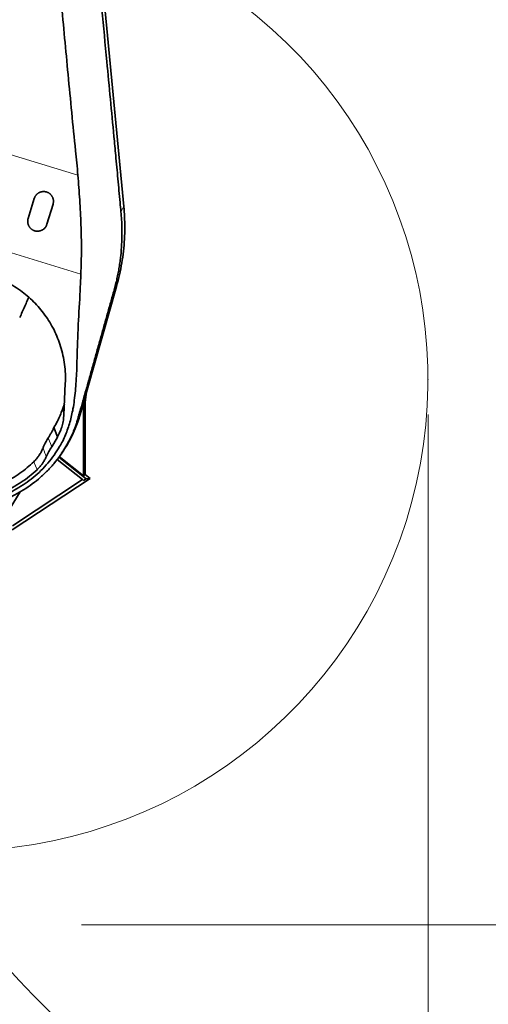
# Model space of a CAD drawing. Header units: millimetres. Extents: x 0 to 14900, y 0 to 10500.
# Tile 11 of 50: x 3845 to 4514, y 4431 to 5839. Entities that reach past the tile are written whole.
import ezdxf

# ---------------------------------------------------------------- set-up
doc = ezdxf.new("R2010")
doc.units = ezdxf.units.MM
doc.header["$LTSCALE"] = 25
doc.header["$PDSIZE"] = -1
doc.styles.add('SLDTEXTSTYLE0', font='TXT', dxfattribs={"width": 0.605})
doc.dimstyles.new('SLDDIMSTYLE0', dxfattribs={"dimtxt": 87.5, "dimasz": 87.5, "dimexe": 0, "dimexo": 0.0625, "dimgap": 21.875, "dimtad": 1, "dimdec": 0, "dimrnd": 1e-09, "dimzin": 12, "dimdsep": 46, "dimtxsty": 'SLDTEXTSTYLE0', "dimsah": 1, "dimcen": 0.09, "dimadec": 0, "dimazin": 3, "dimtfac": 1, "dimtofl": 0, "dimtmove": 0, "dimatfit": 3, "dimfxl": 1, "dimfrac": 2, "dimtolj": 1, "dimtzin": 12, "dimarcsym": 0})

# ---------------------------------------------------------------- blocks, each defined once
blk = doc.blocks.new('_D_2')
at = {"color": 7, "linetype": 'Continuous', "lineweight": 0}
for p, q in [((4428, 5274.6), (4428, 3674.6)), ((3433.9, 4045.8), (3433.9, 3674.6)), ((4428, 3712.1), (3433.9, 3712.1))]:
    blk.add_line(p, q, dxfattribs=at)
at = {"color": 7, "linetype": 'Continuous', "lineweight": 18}
for points in [[(3433.9, 3712.1), (3521.4, 3699.6), (3521.4, 3724.6)], [(4428, 3712.1), (4340.5, 3724.6), (4340.5, 3699.6)]]:
    blk.add_solid(points, dxfattribs=at)
at = {"color": 7, "linetype": 'Continuous', "lineweight": 18, "insert": (3830.7, 3824.9), "char_height": 87.5, "attachment_point": 1, "style": 'SLDTEXTSTYLE0'}
blk.add_mtext('994', dxfattribs=at)
blk = doc.blocks.new('_D_3')
at = {"color": 7, "linetype": 'Continuous', "lineweight": 0}
for p, q in [((6281.4, 5372.6), (6281.4, 3420.5)), ((3433.9, 4045.8), (3433.9, 3420.5)), ((6281.4, 3458), (3433.9, 3458))]:
    blk.add_line(p, q, dxfattribs=at)
at = {"color": 7, "linetype": 'Continuous', "lineweight": 18}
for points in [[(3433.9, 3458), (3521.4, 3445.5), (3521.4, 3470.5)], [(6281.4, 3458), (6193.9, 3470.5), (6193.9, 3445.5)]]:
    blk.add_solid(points, dxfattribs=at)
at = {"color": 7, "linetype": 'Continuous', "lineweight": 18, "insert": (4723.9, 3570.8), "char_height": 87.5, "attachment_point": 1, "style": 'SLDTEXTSTYLE0'}
blk.add_mtext('2848', dxfattribs=at)
blk = doc.blocks.new('_D_4')
at = {"color": 7, "linetype": 'Continuous', "lineweight": 0}
for p, q in [((3932.7, 4544.6), (6724.2, 4544.6)), ((6686.7, 4015.9), (6686.7, 4544.6)), ((4924.6, 4015.9), (6724.2, 4015.9))]:
    blk.add_line(p, q, dxfattribs=at)
at = {"color": 7, "linetype": 'Continuous', "lineweight": 18}
for points in [[(6686.7, 4544.6), (6674.2, 4457.1), (6699.2, 4457.1)], [(6686.7, 4015.9), (6699.2, 4103.4), (6674.2, 4103.4)]]:
    blk.add_solid(points, dxfattribs=at)
at = {"color": 7, "linetype": 'Continuous', "lineweight": 18, "insert": (6573.9, 4180), "char_height": 87.5, "attachment_point": 1, "rotation": 90, "style": 'SLDTEXTSTYLE0'}
blk.add_mtext('529', dxfattribs=at)
blk = doc.blocks.new('_D_5')
at = {"color": 7, "linetype": 'Continuous', "lineweight": 0}
for p, q in [((3803.9, 7856.4), (6724.2, 7856.4)), ((6686.7, 7856.4), (6686.7, 4544.6)), ((3932.7, 4544.6), (6724.2, 4544.6))]:
    blk.add_line(p, q, dxfattribs=at)
at = {"color": 7, "linetype": 'Continuous', "lineweight": 18}
for points in [[(6686.7, 7856.4), (6674.2, 7768.9), (6699.2, 7768.9)], [(6686.7, 4544.6), (6699.2, 4632.1), (6674.2, 4632.1)]]:
    blk.add_solid(points, dxfattribs=at)
at = {"color": 7, "linetype": 'Continuous', "lineweight": 18, "insert": (6573.9, 6066.8), "char_height": 87.5, "attachment_point": 1, "rotation": 90, "style": 'SLDTEXTSTYLE0'}
blk.add_mtext('3312', dxfattribs=at)

msp = doc.modelspace()

# ---------------------------------------------------------------- linework, layer by layer
at = {"color": 7, "linetype": 'Continuous', "lineweight": 35}
for p, q in [((3953.1810065, 5992.5923172), (3993.3335399, 5571.7705998)), ((3856.6109534, 5554.6049834), (3865.3821045, 5583.294126)), ((3892.1586377, 5575.1077183), (3883.3874865, 5546.4185756)), ((3982.9383263, 5457.6214403), (3930.8706303, 5274.3161789)), ((3909.7358105, 5318.8427461), (3907.6204409, 5274.105402)), ((3905.548425, 5281.6126001), (3908.3584662, 5289.7136881)), ((3935.8124999, 5291.6130292), (3935.8625367, 5291.8902751)), ((3935.8124999, 5186.4661696), (3935.8124999, 5291.6130292)), ((3937.9077461, 5291.4252017), (3935.8124999, 5291.6130292)), ((3937.9077461, 5291.4252017), (3937.9077461, 5188.817468)), ((3907.6204409, 5274.105402), (3907.2052496, 5268.4383342)), ((3898.7345675, 5242.609242), (3893.5138073, 5255.7767526)), ((3890.2847935, 5228.1680102), (3897.8813575, 5240.9839264)), ((3897.8813575, 5240.9839264), (3898.7345675, 5242.609242)), ((3882.5739903, 5214.0735949), (3882.5796281, 5214.0862002)), ((3897.8741849, 5210.0482684), (3934.0715295, 5181.2556004)), ((3939.551658, 5182.4539431), (3900.5271518, 5213.4954369)), ((3935.8124999, 5186.4661696), (3901.0226483, 5214.1392671)), ((3902.7064019, 5216.35884), (3904.5331899, 5218.96476)), ((3945.1905126, 5183.024494), (3833.8761232, 5109.3471069)), ((3935.7382004, 5179.9298706), (3939.551658, 5182.4539431)), ((3937.9077461, 5188.817468), (3935.8124999, 5186.4661696)), ((3937.9077461, 5188.817468), (3945.1905126, 5183.024494)), ((3945.1905126, 5183.024494), (3939.551658, 5182.4539431)), ((3934.0715295, 5181.2556004), (3834.2630897, 5115.1938352)), ((3934.0715295, 5181.2556004), (3935.7382004, 5179.9298706)), ((3845.0908284, 5163.70364), (3820.2461406, 5123.3191764))]:
    msp.add_line(p, q, dxfattribs=at)
at = {"color": 8, "linetype": 'Continuous', "lineweight": 18}
for p, q in [((3765.8675685, 5666.0718956), (3927.7393005, 5616.7128437)), ((3989.2771861, 5564.2981272), (3993.3335399, 5571.7705998)), ((3931.9584303, 5475.2190359), (3724.0115523, 5538.6276411)), ((3979.4554576, 5452.3056055), (3982.9383263, 5457.6214403)), ((3907.7469801, 5276.7815433), (3905.548425, 5281.6126001)), ((3928.3022639, 5270.3961311), (3930.8706303, 5274.3161789)), ((3890.2847935, 5228.1680102), (3885.4637975, 5241.0509699))]:
    msp.add_line(p, q, dxfattribs=at)
at = {"color": 7, "linetype": 'Continuous', "lineweight": 35, "flags": 128}
msp.add_lwpolyline([(3939.9863649, 5306.4082867), (3939.1935824, 5299.5897978), (3937.9077461, 5291.4252017)], dxfattribs=at)
at = {"color": 8, "linetype": 'Continuous', "lineweight": 18, "flags": 128}
msp.add_lwpolyline([(3864.5997717, 5206.8201864), (3866.9455055, 5201.1314575), (3868.864942, 5196.4766573), (3869.2897673, 5195.4464919)], dxfattribs=at)
at = {"color": 7, "linetype": 'Continuous', "lineweight": 18}
for centre, radius, start, end in [((3753.8725798, 5324.5923172), 2531.789341, 5, 155), ((3753.8725798, 5324.5923172), 674.1037546, 265.1673008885, 55.1673008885), ((4874.5916151, 5422.6425278), 1406.789341, 213.1733009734, 5)]:
    msp.add_arc(centre, radius, start, end, dxfattribs=at)
at = {"color": 7, "linetype": 'Continuous', "lineweight": 35}
for points, knots in [([(3906.739666, 6461.6764785), (3906.8684662, 6459.948548), (3907.1261324, 6456.4918052), (3907.6757169, 6449.842191), (3908.3936662, 6441.7891076), (3909.2753186, 6432.4093517), (3910.2054664, 6422.6534315), (3911.1474038, 6412.4814667), (3912.1580584, 6401.1420861), (3913.2015296, 6389.0429898), (3914.9796534, 6368.0530382), (3917.4294508, 6338.9420258), (3920.6384731, 6301.6054901), (3923.8848135, 6264.226011), (3927.1817297, 6226.8203106), (3930.5331912, 6189.4098597), (3933.9427302, 6151.9986498), (3937.4140131, 6114.592967), (3940.9275268, 6077.2487916), (3944.4596046, 6039.9692022), (3949.1724975, 5990.3257527), (3957.3668501, 5903.3668468), (3966.0833701, 5810.9419484), (3974.119277, 5725.4243582), (3978.3537916, 5680.7019945), (3981.9637357, 5642.7095384), (3984.3801934, 5616.9606233), (3986.4405525, 5594.5345353), (3987.8880601, 5578.8261431), (3988.8496382, 5568.7695876), (3989.2771861, 5564.2981272)], [0, 0, 0, 0, 0.0059260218, 0.0118550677, 0.0222611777, 0.0327327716, 0.0432083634, 0.0549428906, 0.0666781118, 0.081005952, 0.0953362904, 0.1368858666, 0.178444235, 0.2200376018, 0.2616473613, 0.3031999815, 0.3447787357, 0.3864329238, 0.4281064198, 0.4696563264, 0.5112068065, 0.5943059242, 0.7605041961, 0.8203727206, 0.8802429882, 0.9101718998, 0.9475858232, 0.9663025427, 0.985017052, 1, 1, 1, 1]), ([(3927.7393005, 5616.7128437), (3927.2488529, 5622.5367156), (3926.2679404, 5634.1846643), (3923.136206, 5663.9619108), (3918.8023481, 5706.0870362), (3912.1621512, 5777.1755608), (3903.8788141, 5864.8250945), (3894.0125368, 5966.7761669), (3884.6644998, 6066.5099638), (3878.358681, 6131.4812061), (3875.2057736, 6163.9668056)], [0, 0, 0, 0, 0.0318915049, 0.0637841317, 0.1633788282, 0.2629738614, 0.4533860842, 0.6437987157, 0.821899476, 1, 1, 1, 1]), ([(3927.7393005, 5616.7128437), (3928.1995422, 5610.7860463), (3929.1200185, 5598.9325417), (3930.3547859, 5581.1688703), (3931.3844803, 5563.4214982), (3932.1826773, 5545.6754229), (3932.6897295, 5527.972176), (3932.8128802, 5510.2957361), (3932.497733, 5492.688198), (3932.1382598, 5481.0440959), (3931.9584303, 5475.2190359)], [0, 0, 0, 0, 0.12399806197, 0.24799423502, 0.37255809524, 0.49711999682, 0.62238496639, 0.74764519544, 0.87375738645, 1, 1, 1, 1]), ([(3865.3821045, 5583.294126), (3865.4449712, 5583.490366), (3865.6270792, 5584.0588206), (3866.0007823, 5584.9782518), (3866.5351449, 5586.0407254), (3867.1676686, 5587.0665508), (3867.8840971, 5588.0307821), (3868.6736909, 5588.9229673), (3869.5324077, 5589.7430246), (3870.4702183, 5590.4968751), (3871.4649457, 5591.1635247), (3872.5020885, 5591.7374039), (3873.5775299, 5592.2202669), (3874.7044477, 5592.6155358), (3875.8557794, 5592.9111887), (3877.0162289, 5593.1067318), (3878.1825591, 5593.2050824), (3879.3675871, 5593.2051785), (3880.5439716, 5593.1046908), (3881.6973989, 5592.9077532), (3882.8257751, 5592.6177468), (3883.938976, 5592.2299701), (3885.0126441, 5591.7504762), (3886.0346807, 5591.1873123), (3887.0040235, 5590.5438923), (3887.9266318, 5589.813718), (3888.7830246, 5589.0092794), (3889.5642522, 5588.1417057), (3890.2701136, 5587.2142486), (3890.9029127, 5586.220268), (3891.4490353, 5585.1768056), (3891.9034249, 5584.0970853), (3892.2666392, 5582.984092), (3892.5381323, 5581.8320193), (3892.7107191, 5580.6609969), (3892.7836652, 5579.4852191), (3892.7588028, 5578.3071225), (3892.631542, 5577.1225034), (3892.4280741, 5576.0504648), (3892.2382054, 5575.3861222), (3892.1586377, 5575.1077183)], [0, 0, 0, 0, 0.014148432, 0.0409842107, 0.0680074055, 0.0956245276, 0.1234481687, 0.1501281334, 0.1769962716, 0.2044613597, 0.23213418, 0.2585241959, 0.2851001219, 0.3122649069, 0.3396341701, 0.3657788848, 0.3921066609, 0.4190127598, 0.4461190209, 0.4721375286, 0.498336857, 0.5251059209, 0.552071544, 0.5780976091, 0.60430333, 0.6310738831, 0.6580388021, 0.6841895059, 0.7105198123, 0.7374139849, 0.7645018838, 0.790862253, 0.8174032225, 0.8445110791, 0.8718136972, 0.8984171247, 0.9252031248, 0.9525631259, 0.9801207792, 1, 1, 1, 1]), ([(3989.2771861, 5564.2981272), (3989.6046746, 5560.4578606), (3990.2601177, 5552.7718607), (3990.6872852, 5541.1842855), (3990.7173419, 5529.5836481), (3990.2595681, 5516.3192206), (3989.301285, 5504.2354261), (3987.9814876, 5493.2917007), (3986.762157, 5485.0863451), (3985.3103361, 5476.8852814), (3983.6134013, 5468.6809482), (3981.69148, 5460.4841003), (3980.2011389, 5455.0330159), (3979.4554576, 5452.3056055)], [0, 0, 0, 0, 0.1013370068, 0.2028182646, 0.304734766, 0.4068770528, 0.5540867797, 0.6278269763, 0.701682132, 0.7760777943, 0.8505361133, 0.9252168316, 1, 1, 1, 1]), ([(3993.3323484, 5571.770487), (3993.7320665, 5566.8714075), (3994.5315095, 5557.0731635), (3994.8618971, 5541.5203415), (3994.4195084, 5525.1674176), (3992.9955764, 5508.0598965), (3990.6162661, 5491.0623612), (3987.3631755, 5474.2033966), (3984.4125079, 5463.1487808), (3982.9372465, 5457.6217444)], [0, 0, 0, 0, 0.12790831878, 0.25581885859, 0.40466992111, 0.55351749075, 0.70235738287, 0.85118600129, 1, 1, 1, 1]), ([(3883.3874865, 5546.4185756), (3883.285463, 5546.1076262), (3883.080931, 5545.4842496), (3882.5578583, 5544.2661557), (3881.6856569, 5542.6976468), (3880.2714155, 5540.8972826), (3878.7723083, 5539.5488191), (3877.44476, 5538.6361032), (3876.4043897, 5538.043486), (3875.3011261, 5537.5352261), (3874.1663464, 5537.1284643), (3873.0164774, 5536.8241753), (3871.8554902, 5536.6184785), (3870.6648109, 5536.5102736), (3869.4793707, 5536.5049392), (3868.3146788, 5536.5977507), (3867.1731915, 5536.7835377), (3866.0372388, 5537.0668155), (3864.9355978, 5537.4424965), (3863.8809189, 5537.9024788), (3862.8741668, 5538.4422755), (3861.9049173, 5539.0691912), (3860.9919287, 5539.773572), (3860.1449493, 5540.5456692), (3859.3645685, 5541.3824586), (3858.6486278, 5542.288956), (3858.0083899, 5543.2546087), (3857.4508974, 5544.2682275), (3856.9770205, 5545.3276341), (3856.5890722, 5546.4335179), (3856.3306935, 5547.4323108), (3856.1683256, 5548.3012919), (3856.0711107, 5549.0319428), (3856.0123908, 5549.769626), (3855.9899394, 5550.6058081), (3856.0254558, 5551.5378774), (3856.170055, 5552.9161669), (3856.4339653, 5553.9270485), (3856.6109534, 5554.6049834)], [0, 0, 0, 0, 0.0225291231, 0.0451653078, 0.0911887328, 0.1456377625, 0.2016991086, 0.2285419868, 0.2555771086, 0.2832264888, 0.311091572, 0.3373338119, 0.3637647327, 0.3907970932, 0.4180398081, 0.4436951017, 0.4695319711, 0.4959427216, 0.5225519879, 0.5479575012, 0.5735380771, 0.5996666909, 0.6259827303, 0.6516064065, 0.6774027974, 0.7037370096, 0.7302541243, 0.7564449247, 0.7828111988, 0.8097245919, 0.8368245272, 0.8536610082, 0.8705422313, 0.8875598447, 0.9046233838, 0.928162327, 0.9518229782, 1, 1, 1, 1]), ([(3931.9584303, 5475.2190359), (3931.6219472, 5467.2459278), (3930.6124277, 5443.324944), (3928.6370531, 5411.4711582), (3927.217968, 5379.4578215), (3926.6159466, 5357.3009675), (3926.0663888, 5338.0589757), (3925.3190113, 5322.3656417), (3924.2491503, 5308.2092026), (3922.7730302, 5295.0952403), (3920.9215183, 5283.3412722), (3918.7983856, 5272.9536116), (3916.401335, 5263.5011932), (3913.5142868, 5254.2382519), (3910.093946, 5245.2115007), (3906.1345395, 5236.5736759), (3900.8299848, 5226.8733862), (3893.8883447, 5216.2731465), (3884.9535787, 5204.8516988), (3874.9546818, 5194.0667414), (3864.0550233, 5184.244009), (3852.3966288, 5175.4797195), (3840.111788, 5167.7844426), (3827.0329662, 5161.0746438), (3813.4678945, 5155.541069), (3799.6028088, 5151.2262203), (3785.5781682, 5148.1013864), (3771.1616313, 5146.1344883), (3756.6915684, 5145.3896393), (3742.3391531, 5145.8492353), (3728.2055329, 5147.4535971), (3714.1480184, 5150.2152604), (3700.4650826, 5154.173637), (3689.986666, 5157.9243564), (3684.3120335, 5160.6560562), (3682.8131722, 5161.3775901)], [0, 0, 0, 0, 0.0484195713, 0.1452687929, 0.1936924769, 0.2428509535, 0.2797214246, 0.3104646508, 0.3381785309, 0.365889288, 0.3905865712, 0.4104411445, 0.43029383, 0.4498168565, 0.4693536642, 0.4888673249, 0.5074076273, 0.5362796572, 0.5653611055, 0.5947493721, 0.6245805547, 0.6531276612, 0.6816748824, 0.7106468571, 0.7400628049, 0.7679813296, 0.7958994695, 0.8241531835, 0.8528921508, 0.8802516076, 0.9076110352, 0.9354775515, 0.9633441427, 0.9903179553, 1, 1, 1, 1]), ([(3800.4203373, 5474.002205), (3804.3543886, 5472.7024897), (3812.2944054, 5470.0793003), (3823.7698681, 5464.9258596), (3834.9304248, 5458.862718), (3845.459651, 5451.9387234), (3855.3639156, 5444.213981), (3864.5250953, 5435.7950755), (3873.0484208, 5426.5937207), (3880.7865674, 5416.7423308), (3887.708078, 5406.2895237), (3893.7725761, 5395.2915766), (3898.9620728, 5383.7516755), (3903.2628218, 5371.6001687), (3906.5859409, 5358.9489442), (3908.8332756, 5345.8076957), (3910.034251, 5332.3896385), (3909.8355268, 5323.3690986), (3909.7358105, 5318.8427461)], [0, 0, 0, 0, 0.059556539, 0.1202017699, 0.1808479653, 0.2426119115, 0.3021661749, 0.3627469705, 0.4233293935, 0.4849551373, 0.5459553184, 0.6073546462, 0.6699835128, 0.7330252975, 0.7985953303, 0.8646226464, 0.9320699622, 1, 1, 1, 1]), ([(3979.4554576, 5452.3056055), (3977.823061, 5446.5201672), (3974.5581751, 5434.9489615), (3969.6998451, 5417.6705153), (3964.8630865, 5400.4375528), (3959.9070095, 5382.7513627), (3954.8380257, 5364.6319282), (3949.6269186, 5346.0110707), (3944.8120693, 5328.8429017), (3940.3471324, 5313.0312708), (3936.9382909, 5301.0537382), (3934.1972155, 5291.440182), (3932.1586178, 5284.2489933), (3930.1551703, 5277.1249844), (3928.9184947, 5272.6339813), (3928.3022639, 5270.3961311)], [0, 0, 0, 0, 0.0947718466, 0.1895490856, 0.2844852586, 0.3794237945, 0.4825350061, 0.5856442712, 0.6887167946, 0.7664249, 0.8441632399, 0.8832095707, 0.9224156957, 0.9613400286, 1, 1, 1, 1]), ([(3844.5780521, 5412.9008975), (3845.1939781, 5414.2747779), (3847.0202272, 5418.3483962), (3850.0317995, 5425.1139954), (3853.6002247, 5433.1536255), (3856.089443, 5438.7698434), (3857.3860158, 5441.723928), (3857.5116345, 5442.010135)], [0, 0, 0, 0, 0.142438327, 0.42233618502, 0.69794214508, 0.97073507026, 1, 1, 1, 1]), ([(3893.5138073, 5255.7767526), (3895.2181385, 5258.7828486), (3898.4143402, 5264.4203031), (3902.3977155, 5273.0763655), (3904.4967134, 5278.7631921), (3905.548425, 5281.6126001)], [0, 0, 0, 0, 0.3630580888, 0.6808576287, 1, 1, 1, 1]), ([(3928.3022639, 5270.3961311), (3927.822983, 5268.7072486), (3926.8581711, 5265.3074589), (3925.135585, 5260.0829358), (3922.8755998, 5253.8776486), (3919.9409272, 5246.7638353), (3915.7912509, 5237.9489452), (3910.1542522, 5227.5720994), (3902.6017535, 5215.8456463), (3894.923974, 5205.8683532), (3888.2187342, 5198.2144592), (3882.8778957, 5192.6205521), (3877.2802695, 5187.2403493), (3869.6391016, 5180.5043316), (3859.6278212, 5172.7456145), (3849.0129611, 5165.8497076), (3840.0987718, 5160.8283918), (3830.8391889, 5156.122573), (3819.0788283, 5151.0676212), (3804.6309631, 5146.2463714), (3789.9027771, 5142.6454272), (3774.738711, 5140.2522532), (3759.4932757, 5139.155494), (3745.5942147, 5139.3098183), (3733.7514456, 5140.2887547), (3723.7601144, 5141.69154), (3712.5128185, 5143.8636308), (3699.7201898, 5147.2822592), (3687.5941943, 5151.5047164), (3680.581755, 5154.670422), (3678.0694091, 5155.804599)], [0, 0, 0, 0, 0.0181060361, 0.0364481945, 0.0547958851, 0.0829615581, 0.1111336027, 0.1491028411, 0.1972262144, 0.245682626, 0.2704215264, 0.2952513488, 0.3201267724, 0.3450945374, 0.3931380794, 0.4415207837, 0.4662324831, 0.4910375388, 0.5408235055, 0.5883549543, 0.6362218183, 0.6851907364, 0.7344347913, 0.7815952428, 0.8173914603, 0.8475277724, 0.8776641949, 0.9264958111, 0.973665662, 1, 1, 1, 1]), ([(3903.1339063, 5252.1951628), (3904.1022099, 5254.8016071), (3906.0581396, 5260.066507), (3906.8203696, 5265.6294067), (3907.2052496, 5268.4383342)], [0, 0, 0, 0, 0.4950605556, 1, 1, 1, 1]), ([(3930.8699895, 5274.3163594), (3929.8409324, 5270.9127263), (3927.7829742, 5264.1059759), (3923.5074795, 5252.9617894), (3917.9709306, 5240.9858979), (3911.4869359, 5229.2159569), (3906.6023045, 5222.1330623), (3904.4538799, 5219.0177678)], [0, 0, 0, 0, 0.1732826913, 0.3465391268, 0.5811989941, 0.8157972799, 1, 1, 1, 1]), ([(3885.4637975, 5241.0509699), (3886.2173053, 5242.2972044), (3887.7243205, 5244.7896727), (3890.4671842, 5249.6694891), (3892.3155922, 5253.3748093), (3893.5138073, 5255.7767526)], [0, 0, 0, 0, 0.2602228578, 0.5204455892, 1, 1, 1, 1]), ([(3898.7345675, 5242.609242), (3898.7584119, 5242.656443), (3900.3447929, 5245.7967393), (3901.7499095, 5249.0201764), (3903.1339063, 5252.1951628)], [0, 0, 0, 0, 0.0150307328, 1, 1, 1, 1]), ([(3877.854831, 5226.2933548), (3878.47146, 5227.7085975), (3880.6844553, 5232.787706), (3883.4609472, 5237.5881335), (3885.4637975, 5241.0509699)], [0, 0, 0, 0, 0.2786399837, 1, 1, 1, 1]), ([(3877.854831, 5226.2933548), (3877.170671, 5224.7790636), (3875.7976077, 5221.739983), (3873.2475658, 5217.3799844), (3870.3261855, 5213.1921149), (3867.4074089, 5209.6671545), (3865.399107, 5207.6307192), (3864.5997717, 5206.8201864)], [0, 0, 0, 0, 0.2101895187, 0.4218362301, 0.6380956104, 0.8559564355, 1, 1, 1, 1]), ([(3882.5796281, 5214.0862002), (3883.7221752, 5216.5109972), (3886.0039241, 5221.3534913), (3888.8592325, 5225.8987253), (3890.2847935, 5228.1680102)], [0, 0, 0, 0, 0.5007330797, 1, 1, 1, 1]), ([(3869.2897491, 5195.4465359), (3870.4777337, 5196.6200534), (3872.8619565, 5198.9752414), (3876.056115, 5202.8936245), (3878.9423902, 5207.0946792), (3881.0833064, 5210.8667744), (3882.1893848, 5213.2462157), (3882.5739903, 5214.0735949)], [0, 0, 0, 0, 0.2162332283, 0.43396874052, 0.65643571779, 0.88053585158, 1, 1, 1, 1]), ([(3692.7288143, 5173.2189701), (3693.1287217, 5173.0326832), (3697.528475, 5170.9831679), (3706.3462266, 5168.0300884), (3719.1303457, 5164.5135148), (3732.2228231, 5162.1944841), (3745.4526385, 5160.950186), (3758.6921255, 5160.8366003), (3771.8540817, 5161.8661635), (3784.8634287, 5163.9880609), (3797.6536398, 5167.17517), (3810.1507592, 5171.4159554), (3822.2675899, 5176.7187715), (3833.9485158, 5183.020532), (3845.0652899, 5190.2642267), (3855.3669705, 5198.1569598), (3861.5918071, 5203.9977841), (3864.5997717, 5206.8201864)], [0, 0, 0, 0, 0.0071292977, 0.0784360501, 0.1497768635, 0.2213766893, 0.2929762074, 0.3643165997, 0.4350771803, 0.5060874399, 0.5771012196, 0.6478666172, 0.7191167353, 0.7906113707, 0.8621117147, 0.9333696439, 1, 1, 1, 1]), ([(3869.2894903, 5195.4468925), (3865.7097381, 5192.2434), (3858.5636401, 5185.8484123), (3846.8137115, 5177.4494679), (3834.4426983, 5170.0266358), (3821.4602521, 5163.7172094), (3807.9861395, 5158.544411), (3794.1138089, 5154.5550839), (3779.9488563, 5151.7758673), (3765.5962753, 5150.2292063), (3751.1629025, 5149.9257238), (3736.758178, 5150.8707196), (3722.4829999, 5153.0444711), (3708.4691492, 5156.4829589), (3696.22846, 5160.4693319), (3688.9133163, 5163.7855922), (3685.9703736, 5165.119751)], [0, 0, 0, 0, 0.07457705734, 0.14887481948, 0.22288591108, 0.29661061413, 0.37005886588, 0.44324793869, 0.51620401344, 0.58895959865, 0.66155423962, 0.73403186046, 0.80644068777, 0.87883058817, 0.95125254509, 1, 1, 1, 1])]:
    msp.add_open_spline(points, degree=3, knots=knots, dxfattribs=at)
at = {"color": 8, "linetype": 'Continuous', "lineweight": 18}
msp.add_open_spline([(3882.5796281, 5214.0862002), (3881.7273049, 5216.2808872), (3880.846886, 5218.5479191), (3879.2723636, 5222.6177551), (3878.549606, 5224.4918339), (3877.854831, 5226.2933548)], degree=3, knots=[0, 0, 0, 0, 0.5401291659, 0.5579337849, 1, 1, 1, 1], dxfattribs=at)
at = {"color": 7, "linetype": 'Continuous', "lineweight": 0}
msp.add_point((4427.9763344, 5324.5923172), dxfattribs=at)

# ---------------------------------------------------------------- dimensions: what is measured, and where the dimension line sits
at = {"color": 7, "linetype": 'Continuous', "lineweight": 18}
for p1, picture, middle in [((3753.8725798, 7856.3816582), '_D_5', (6686.6938051, 6200.4869877)), ((4874.5916151, 4015.8531868), '_D_4', (6686.6938051, 4280.222752))]:
    dim = msp.add_linear_dim(base=(6686.6938051, 4544.5923172), p1=p1, p2=(3882.6725798, 4544.5923172), angle=90, dimstyle='SLDDIMSTYLE0', dxfattribs=at)
    dim.commit()
    dim.dimension.update_dxf_attribs({"geometry": picture, "text_midpoint": middle, "dimtype": 160})
for base, p1, picture, middle in [((3433.8725798, 3458.0068918), (6281.3809561, 5422.6425278), '_D_3', (4857.6267679, 3458.0068918)), ((3433.8725798, 3712.0923172), (4427.9763344, 5324.5923172), '_D_2', (3930.9244571, 3712.0923172))]:
    dim = msp.add_linear_dim(base=base, p1=p1, p2=(3433.8725798, 4095.7923172), dimstyle='SLDDIMSTYLE0', dxfattribs=at)
    dim.commit()
    dim.dimension.update_dxf_attribs({"geometry": picture, "text_midpoint": middle, "dimtype": 160})

doc.saveas('drawing.dxf')
